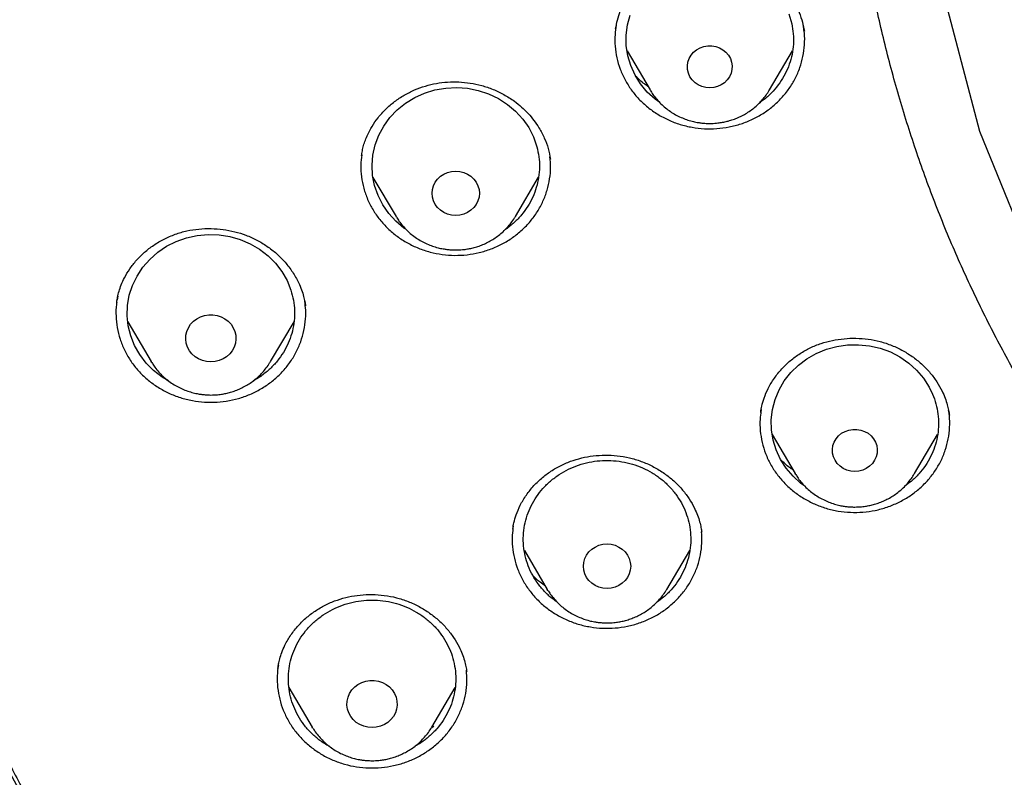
# Model space of a CAD drawing. Header units: millimetres. Extents: x 8 to 1603, y 12 to 2556.
# Tile 74 of 121: x 743 to 760, y 2142 to 2155. Entities that reach past the tile are written whole.
import ezdxf

# ---------------------------------------------------------------- set-up
doc = ezdxf.new("R2010")
doc.units = ezdxf.units.MM

msp = doc.modelspace()

# ---------------------------------------------------------------- linework, layer by layer
at = {"color": 7, "linetype": 'Continuous', "lineweight": 30}
for p, q in [((753.416, 2154.605), (753.827, 2153.906)), ((755.967, 2153.906), (756.379, 2154.605)), ((748.863, 2152.341), (749.276, 2151.64)), ((751.416, 2151.64), (751.831, 2152.345)), ((751.416, 2151.64), (751.41, 2151.631)), ((744.293, 2150.215), (744.28, 2150.138)), ((744.274, 2150.099), (744.275, 2150.105)), ((747.651, 2150.063), (747.655, 2150.038)), ((744.471, 2149.75), (744.889, 2149.041)), ((747.029, 2149.041), (747.449, 2149.755)), ((744.899, 2149.025), (744.889, 2149.041)), ((755.812, 2148.127), (755.816, 2148.155)), ((755.819, 2148.181), (755.817, 2148.165)), ((759.187, 2148.102), (759.189, 2148.085)), ((756.015, 2147.732), (756.427, 2147.034)), ((758.566, 2147.034), (758.979, 2147.734)), ((756.437, 2147.017), (756.427, 2147.034)), ((758.566, 2147.034), (758.562, 2147.028)), ((751.367, 2146.036), (751.368, 2146.043)), ((754.749, 2146.003), (754.752, 2145.986)), ((751.576, 2145.656), (751.987, 2144.958)), ((754.127, 2144.958), (754.539, 2145.658)), ((751.997, 2144.941), (751.987, 2144.958)), ((754.127, 2144.958), (754.123, 2144.952)), ((747.159, 2143.544), (747.16, 2143.55)), ((750.539, 2143.506), (750.543, 2143.487)), ((747.357, 2143.202), (747.777, 2142.489)), ((749.917, 2142.489), (750.335, 2143.198)), ((747.788, 2142.472), (747.777, 2142.489)), ((749.952, 2142.503), (749.905, 2142.471))]:
    msp.add_line(p, q, dxfattribs=at)
at = {"color": 7, "linetype": 'Continuous', "lineweight": 30, "flags": 128}
for points in [[(760.978, 2169.777), (759.848, 2167.143), (759.077, 2164.398), (758.676, 2161.583), (758.652, 2158.744), (759.005, 2155.924), (759.729, 2153.167), (760.813, 2150.517), (762.241, 2148.015), (763.99, 2145.699), (766.032, 2143.606), (768.336, 2141.769), (770.866, 2140.216), (773.582, 2138.972), (776.442, 2138.055), (779.401, 2137.481), (779.401, 2137.481)], [(754.002, 2153.681), (753.918, 2153.74), (753.778, 2153.869), (753.657, 2154.014), (753.558, 2154.173), (753.481, 2154.343), (753.429, 2154.521), (753.401, 2154.703), (753.4, 2154.888), (753.424, 2155.071), (753.473, 2155.249)], [(756.313, 2155.272), (756.366, 2155.094), (756.366, 2155.094)], [(754.897, 2153.944), (754.825, 2153.95), (754.756, 2153.968), (754.691, 2153.998), (754.633, 2154.037), (754.583, 2154.086), (754.543, 2154.143), (754.515, 2154.205), (754.499, 2154.271), (754.496, 2154.339), (754.505, 2154.406), (754.528, 2154.47), (754.562, 2154.53), (754.607, 2154.583), (754.661, 2154.627), (754.723, 2154.662), (754.79, 2154.686), (754.861, 2154.698), (754.933, 2154.698), (755.004, 2154.686), (755.072, 2154.662), (755.133, 2154.627), (755.188, 2154.583), (755.233, 2154.53), (755.267, 2154.47), (755.289, 2154.406), (755.299, 2154.339), (755.295, 2154.271), (755.279, 2154.205), (755.251, 2154.143), (755.211, 2154.086), (755.162, 2154.037), (755.103, 2153.998), (755.038, 2153.968), (754.969, 2153.95), (754.897, 2153.944)], [(749.454, 2151.41), (749.419, 2151.432), (749.273, 2151.556), (749.146, 2151.696), (749.038, 2151.85), (748.954, 2152.016), (748.893, 2152.192), (748.857, 2152.373), (748.846, 2152.557), (748.861, 2152.741), (748.902, 2152.921), (748.967, 2153.095), (749.056, 2153.26), (749.166, 2153.412), (749.297, 2153.549), (749.446, 2153.669), (749.611, 2153.77), (749.788, 2153.849), (749.974, 2153.906), (750.167, 2153.94), (750.363, 2153.95), (750.559, 2153.936), (750.751, 2153.898), (750.936, 2153.837), (751.111, 2153.754), (751.273, 2153.649), (751.419, 2153.526), (751.546, 2153.386), (751.653, 2153.232), (751.738, 2153.065), (751.799, 2152.89), (751.799, 2152.89)], [(750.346, 2151.657), (750.272, 2151.663), (750.201, 2151.681), (750.134, 2151.71), (750.074, 2151.75), (750.021, 2151.799), (749.979, 2151.856), (749.948, 2151.919), (749.929, 2151.986), (749.922, 2152.055), (749.929, 2152.124), (749.948, 2152.191), (749.979, 2152.254), (750.021, 2152.311), (750.074, 2152.36), (750.134, 2152.4), (750.201, 2152.429), (750.272, 2152.447), (750.346, 2152.453), (750.42, 2152.447), (750.491, 2152.429), (750.558, 2152.4), (750.618, 2152.36), (750.671, 2152.311), (750.713, 2152.254), (750.744, 2152.191), (750.763, 2152.124), (750.77, 2152.055), (750.763, 2151.986), (750.744, 2151.919), (750.713, 2151.856), (750.671, 2151.799), (750.618, 2151.75), (750.558, 2151.71), (750.491, 2151.681), (750.42, 2151.663), (750.346, 2151.657)], [(749.284, 2151.626), (749.277, 2151.638), (749.276, 2151.64)], [(745.199, 2148.696), (745.085, 2148.763), (744.933, 2148.88), (744.799, 2149.014), (744.685, 2149.164), (744.593, 2149.327), (744.523, 2149.499), (744.479, 2149.679), (744.46, 2149.862), (744.466, 2150.046), (744.498, 2150.228), (744.555, 2150.405), (744.636, 2150.573), (744.74, 2150.729), (744.864, 2150.872), (745.007, 2150.998), (745.167, 2151.105), (745.34, 2151.192), (745.523, 2151.257), (745.715, 2151.299), (745.91, 2151.317), (746.106, 2151.311), (746.299, 2151.281), (746.487, 2151.227), (746.666, 2151.151), (746.833, 2151.054), (746.984, 2150.937), (747.118, 2150.802), (747.233, 2150.653), (747.325, 2150.49), (747.394, 2150.317), (747.394, 2150.317)], [(745.959, 2149.034), (745.883, 2149.04), (745.809, 2149.058), (745.739, 2149.088), (745.676, 2149.128), (745.621, 2149.177), (745.576, 2149.235), (745.541, 2149.299), (745.519, 2149.368), (745.509, 2149.439), (745.513, 2149.511), (745.529, 2149.581), (745.557, 2149.647), (745.597, 2149.708), (745.647, 2149.762), (745.707, 2149.807), (745.774, 2149.842), (745.845, 2149.866), (745.921, 2149.878), (745.997, 2149.878), (746.072, 2149.866), (746.144, 2149.842), (746.211, 2149.807), (746.27, 2149.762), (746.321, 2149.708), (746.361, 2149.647), (746.389, 2149.581), (746.405, 2149.511), (746.408, 2149.439), (746.399, 2149.368), (746.376, 2149.299), (746.342, 2149.235), (746.297, 2149.177), (746.242, 2149.128), (746.178, 2149.088), (746.109, 2149.058), (746.035, 2149.04), (745.959, 2149.034)], [(756.601, 2146.808), (756.53, 2146.857), (756.389, 2146.985), (756.266, 2147.129), (756.165, 2147.287), (756.086, 2147.456), (756.031, 2147.633), (756.002, 2147.815), (755.998, 2147.999), (756.02, 2148.183), (756.067, 2148.362), (756.138, 2148.533), (756.233, 2148.695), (756.349, 2148.843), (756.485, 2148.976), (756.638, 2149.091), (756.806, 2149.187), (756.986, 2149.261), (757.174, 2149.312), (757.368, 2149.34), (757.565, 2149.343), (757.76, 2149.323), (757.95, 2149.279), (758.133, 2149.212), (758.305, 2149.123), (758.463, 2149.013), (758.604, 2148.886), (758.727, 2148.742), (758.828, 2148.584), (758.828, 2148.584)], [(757.496, 2147.072), (757.425, 2147.078), (757.355, 2147.096), (757.29, 2147.125), (757.232, 2147.165), (757.182, 2147.214), (757.142, 2147.271), (757.114, 2147.333), (757.098, 2147.399), (757.095, 2147.467), (757.105, 2147.534), (757.127, 2147.598), (757.161, 2147.658), (757.206, 2147.711), (757.26, 2147.755), (757.322, 2147.79), (757.389, 2147.814), (757.46, 2147.826), (757.532, 2147.826), (757.603, 2147.814), (757.671, 2147.79), (757.733, 2147.755), (757.787, 2147.711), (757.832, 2147.658), (757.866, 2147.598), (757.888, 2147.534), (757.898, 2147.467), (757.895, 2147.399), (757.879, 2147.333), (757.85, 2147.271), (757.811, 2147.214), (757.761, 2147.165), (757.702, 2147.125), (757.638, 2147.096), (757.568, 2147.078), (757.496, 2147.072)], [(753.057, 2144.975), (752.983, 2144.981), (752.912, 2144.999), (752.845, 2145.029), (752.785, 2145.068), (752.732, 2145.118), (752.69, 2145.174), (752.659, 2145.237), (752.64, 2145.304), (752.633, 2145.373), (752.64, 2145.443), (752.659, 2145.51), (752.69, 2145.573), (752.732, 2145.629), (752.785, 2145.679), (752.845, 2145.718), (752.912, 2145.748), (752.983, 2145.766), (753.057, 2145.772), (753.13, 2145.766), (753.202, 2145.748), (753.269, 2145.718), (753.329, 2145.679), (753.382, 2145.629), (753.424, 2145.573), (753.455, 2145.51), (753.474, 2145.443), (753.481, 2145.373), (753.474, 2145.304), (753.455, 2145.237), (753.424, 2145.174), (753.382, 2145.118), (753.329, 2145.068), (753.269, 2145.029), (753.202, 2144.999), (753.13, 2144.981), (753.057, 2144.975)], [(748.847, 2142.482), (748.771, 2142.488), (748.697, 2142.506), (748.628, 2142.535), (748.564, 2142.576), (748.509, 2142.625), (748.464, 2142.683), (748.43, 2142.747), (748.407, 2142.815), (748.398, 2142.887), (748.401, 2142.958), (748.417, 2143.028), (748.445, 2143.095), (748.485, 2143.156), (748.536, 2143.21), (748.595, 2143.255), (748.662, 2143.29), (748.734, 2143.314), (748.809, 2143.326), (748.885, 2143.326), (748.96, 2143.314), (749.032, 2143.29), (749.099, 2143.255), (749.158, 2143.21), (749.209, 2143.156), (749.249, 2143.095), (749.277, 2143.028), (749.293, 2142.958), (749.297, 2142.887), (749.287, 2142.815), (749.265, 2142.747), (749.23, 2142.683), (749.185, 2142.625), (749.13, 2142.576), (749.067, 2142.535), (748.997, 2142.506), (748.923, 2142.488), (748.847, 2142.482)]]:
    msp.add_lwpolyline(points, dxfattribs=at)
at = {"color": 7, "linetype": 'Continuous', "lineweight": 30}
msp.add_arc((778.317, 2160.873), 40.765, 179.6357, 216.697, dxfattribs=at)
for points, knots in [([(782.801, 2206.652), (782.595, 2206.652), (782.196, 2206.651), (781.616, 2206.647), (781.073, 2206.64), (780.567, 2206.632), (780.102, 2206.623), (779.676, 2206.612), (779.289, 2206.602), (778.938, 2206.591), (778.606, 2206.58), (778.286, 2206.569), (777.964, 2206.556), (777.645, 2206.543), (777.324, 2206.529), (777, 2206.514), (776.387, 2206.484), (775.486, 2206.434), (774.297, 2206.355), (772.795, 2206.241), (770.984, 2206.077), (768.865, 2205.845), (767.034, 2205.61), (765.488, 2205.388), (764.225, 2205.191), (762.964, 2204.981), (761.707, 2204.752), (760.464, 2204.494), (759.237, 2204.207), (758.027, 2203.891), (756.827, 2203.539), (755.808, 2203.205), (754.964, 2202.904), (754.29, 2202.648), (753.613, 2202.375), (752.927, 2202.08), (752.291, 2201.788), (751.709, 2201.505), (751.193, 2201.241), (750.776, 2201.019), (750.459, 2200.844), (750.236, 2200.718), (750.018, 2200.592), (749.808, 2200.469), (749.621, 2200.357), (749.465, 2200.262), (749.345, 2200.189), (749.248, 2200.128), (749.154, 2200.069), (749.044, 2200), (748.908, 2199.913), (748.746, 2199.808), (748.56, 2199.685), (748.184, 2199.433), (747.642, 2199.052), (746.982, 2198.557), (746.379, 2198.074), (745.825, 2197.604), (745.294, 2197.127), (744.698, 2196.56), (744.044, 2195.891), (743.342, 2195.11), (742.675, 2194.305), (742.044, 2193.477), (741.449, 2192.628), (740.889, 2191.759), (740.364, 2190.871), (739.873, 2189.963), (739.416, 2189.039), (738.993, 2188.1), (738.603, 2187.149), (738.213, 2186.107), (737.831, 2184.972), (737.465, 2183.743), (737.139, 2182.503), (736.849, 2181.256), (736.595, 2180.004), (736.317, 2178.508), (736.025, 2176.767), (735.734, 2174.78), (735.48, 2172.741), (735.265, 2170.65), (735.093, 2168.509), (734.967, 2166.365), (734.888, 2164.218), (734.856, 2162.109), (734.867, 2160.037), (734.919, 2158.004), (735.012, 2155.972), (735.147, 2153.943), (735.324, 2151.916), (735.532, 2150), (735.764, 2148.195), (736.013, 2146.501), (736.292, 2144.812), (736.536, 2143.492), (736.725, 2142.536), (736.852, 2141.933), (736.991, 2141.312), (737.145, 2140.667), (737.288, 2140.105), (737.413, 2139.642), (737.511, 2139.291), (737.607, 2138.961), (737.693, 2138.673), (737.769, 2138.423), (737.837, 2138.211), (737.898, 2138.007), (737.94, 2137.874), (737.96, 2137.81)], [0, 0, 0, 0, 0.005855, 0.011353, 0.016497, 0.021285, 0.025718, 0.029728, 0.033397, 0.036724, 0.03971, 0.042835, 0.045834, 0.048859, 0.051908, 0.054982, 0.058082, 0.069333, 0.080646, 0.09196, 0.112162, 0.132364, 0.152567, 0.164689, 0.176816, 0.18895, 0.201086, 0.213213, 0.22512, 0.237023, 0.24892, 0.260816, 0.267695, 0.274573, 0.281484, 0.288617, 0.296013, 0.301599, 0.30724, 0.312708, 0.315218, 0.317686, 0.32011, 0.32249, 0.324721, 0.326406, 0.327759, 0.328783, 0.329724, 0.330984, 0.332537, 0.334402, 0.33658, 0.338996, 0.347527, 0.355802, 0.362985, 0.370041, 0.376994, 0.38385, 0.394142, 0.404443, 0.414732, 0.424995, 0.435224, 0.445451, 0.455687, 0.465941, 0.47622, 0.486497, 0.49676, 0.507016, 0.51988, 0.532745, 0.545612, 0.558475, 0.571324, 0.584175, 0.604388, 0.624608, 0.644827, 0.666478, 0.688122, 0.70977, 0.731418, 0.753066, 0.773566, 0.794066, 0.814566, 0.835065, 0.85556, 0.876068, 0.893301, 0.910535, 0.927768, 0.944993, 0.951054, 0.957184, 0.963574, 0.970236, 0.977171, 0.981035, 0.984698, 0.988143, 0.991371, 0.993754, 0.996, 0.998079, 1, 1, 1, 1]), ([(785.98, 2118.178), (786.238, 2118.197), (786.754, 2118.234), (787.527, 2118.305), (788.299, 2118.387), (789.173, 2118.496), (790.147, 2118.636), (791.221, 2118.815), (792.291, 2119.02), (793.258, 2119.227), (794.123, 2119.431), (794.887, 2119.624), (795.648, 2119.83), (796.514, 2120.08), (797.483, 2120.382), (798.552, 2120.743), (799.611, 2121.129), (800.597, 2121.516), (801.509, 2121.897), (802.35, 2122.268), (803.183, 2122.655), (804.042, 2123.076), (804.924, 2123.532), (805.829, 2124.025), (806.723, 2124.538), (807.605, 2125.072), (808.475, 2125.626), (809.396, 2126.242), (810.365, 2126.926), (811.376, 2127.684), (812.364, 2128.47), (813.238, 2129.207), (814.003, 2129.884), (814.665, 2130.496), (815.315, 2131.12), (815.977, 2131.784), (816.65, 2132.489), (817.33, 2133.236), (817.992, 2133.998), (818.637, 2134.776), (819.262, 2135.569), (819.915, 2136.438), (820.587, 2137.385), (821.274, 2138.414), (821.93, 2139.463), (822.495, 2140.43), (822.978, 2141.307), (823.388, 2142.09), (823.781, 2142.882), (824.172, 2143.714), (824.559, 2144.588), (824.937, 2145.504), (825.294, 2146.43), (825.628, 2147.365), (825.939, 2148.308), (826.249, 2149.33), (826.55, 2150.433), (826.836, 2151.618), (827.085, 2152.812), (827.278, 2153.9), (827.425, 2154.878), (827.536, 2155.744), (827.627, 2156.614), (827.703, 2157.521), (827.76, 2158.466), (827.795, 2159.448), (827.805, 2160.432), (827.791, 2161.418), (827.752, 2162.405), (827.685, 2163.466), (827.58, 2164.6), (827.432, 2165.808), (827.247, 2167.012), (827.046, 2168.098), (826.84, 2169.067), (826.639, 2169.919), (826.42, 2170.768), (826.172, 2171.647), (825.892, 2172.557), (825.579, 2173.494), (825.242, 2174.426), (824.882, 2175.352), (824.498, 2176.271), (824.06, 2177.252), (823.562, 2178.29), (822.997, 2179.383), (822.398, 2180.461), (821.825, 2181.424), (821.29, 2182.274), (820.801, 2183.016), (820.294, 2183.748), (819.75, 2184.501), (819.167, 2185.273), (818.541, 2186.06), (817.895, 2186.834), (817.228, 2187.596), (816.542, 2188.344), (815.784, 2189.133), (814.948, 2189.957), (814.03, 2190.813), (813.085, 2191.644), (812.205, 2192.375), (811.401, 2193.01), (810.678, 2193.558), (809.942, 2194.092), (809.163, 2194.633), (808.341, 2195.179), (807.473, 2195.728), (806.59, 2196.258), (805.693, 2196.769), (804.782, 2197.261), (803.789, 2197.77), (802.71, 2198.288), (801.542, 2198.81), (800.357, 2199.3), (799.27, 2199.716), (798.287, 2200.065), (797.412, 2200.357), (796.53, 2200.632), (795.604, 2200.901), (794.636, 2201.16), (793.624, 2201.408), (792.604, 2201.633), (791.577, 2201.837), (790.544, 2202.018), (789.428, 2202.189), (788.227, 2202.342), (786.941, 2202.472), (785.651, 2202.566), (784.479, 2202.62), (783.428, 2202.644), (782.499, 2202.647), (781.57, 2202.632), (780.602, 2202.598), (779.596, 2202.542), (778.554, 2202.46), (777.513, 2202.356), (776.472, 2202.229), (775.433, 2202.078), (774.32, 2201.892), (773.133, 2201.664), (771.874, 2201.386), (770.623, 2201.073), (769.498, 2200.76), (768.498, 2200.455), (767.62, 2200.169), (766.748, 2199.866), (765.847, 2199.533), (764.918, 2199.167), (763.963, 2198.766), (763.017, 2198.344), (762.08, 2197.9), (761.153, 2197.435), (760.168, 2196.913), (759.128, 2196.328), (758.038, 2195.674), (756.968, 2194.99), (756.016, 2194.344), (755.18, 2193.746), (754.453, 2193.203), (753.737, 2192.646), (753.004, 2192.051), (752.256, 2191.417), (751.497, 2190.742), (750.752, 2190.049), (750.025, 2189.339), (749.314, 2188.612), (748.568, 2187.812), (747.793, 2186.937), (746.995, 2185.981), (746.225, 2185.003), (745.584, 2184.136), (745.06, 2183.392), (744.643, 2182.777), (744.237, 2182.155), (743.789, 2181.441), (743.306, 2180.634), (742.794, 2179.728), (742.306, 2178.811), (741.884, 2177.967), (741.522, 2177.202), (741.213, 2176.517), (740.917, 2175.827), (740.593, 2175.032), (740.249, 2174.129), (739.893, 2173.116), (739.563, 2172.093), (739.294, 2171.172), (739.074, 2170.355), (738.897, 2169.644), (738.733, 2168.931), (738.562, 2168.118), (738.39, 2167.206), (738.227, 2166.193), (738.089, 2165.175), (737.988, 2164.247), (737.916, 2163.413), (737.866, 2162.67), (737.83, 2161.927), (737.804, 2161.076), (737.797, 2160.117), (737.818, 2159.05), (737.867, 2157.983), (737.941, 2156.982), (738.032, 2156.048), (738.137, 2155.18), (738.26, 2154.315), (738.408, 2153.415), (738.584, 2152.483), (738.791, 2151.52), (739.022, 2150.56), (739.277, 2149.604), (739.556, 2148.652), (739.882, 2147.634), (740.261, 2146.552), (740.7, 2145.409), (741.175, 2144.278), (741.637, 2143.264), (742.075, 2142.366), (742.478, 2141.58), (742.9, 2140.801), (743.357, 2139.999), (743.851, 2139.174), (744.385, 2138.329), (744.941, 2137.495), (745.519, 2136.672), (746.118, 2135.86), (746.784, 2135.001), (747.522, 2134.099), (748.34, 2133.157), (749.187, 2132.237), (749.979, 2131.424), (750.708, 2130.712), (751.366, 2130.096), (752.038, 2129.493), (752.752, 2128.877), (753.509, 2128.253), (754.311, 2127.622), (755.129, 2127.008), (755.964, 2126.411), (756.815, 2125.831), (757.746, 2125.228), (758.761, 2124.606), (759.864, 2123.971), (760.987, 2123.367), (761.977, 2122.868), (762.824, 2122.466), (763.523, 2122.147), (764.228, 2121.84), (765.034, 2121.505), (765.943, 2121.148), (766.96, 2120.775), (767.986, 2120.426), (768.927, 2120.13), (769.778, 2119.88), (770.537, 2119.671), (771.301, 2119.475), (772.179, 2119.264), (773.173, 2119.047), (774.285, 2118.832), (775.404, 2118.643), (776.41, 2118.498), (777.299, 2118.388), (778.072, 2118.305), (778.846, 2118.234), (779.363, 2118.197), (779.621, 2118.178)], [0, 0, 0, 0, 0.002808, 0.005617, 0.008429, 0.011241, 0.015184, 0.019128, 0.023081, 0.027034, 0.029895, 0.032757, 0.035622, 0.038487, 0.042593, 0.046698, 0.050814, 0.054931, 0.05829, 0.061649, 0.065014, 0.068378, 0.072162, 0.075946, 0.079729, 0.083531, 0.087333, 0.091135, 0.095809, 0.100483, 0.105172, 0.109861, 0.11322, 0.116579, 0.119944, 0.123309, 0.127092, 0.130876, 0.134659, 0.138461, 0.142264, 0.146066, 0.150739, 0.155413, 0.160102, 0.164791, 0.16815, 0.17151, 0.174874, 0.178239, 0.182023, 0.185806, 0.18959, 0.193392, 0.197194, 0.200996, 0.20567, 0.210343, 0.215033, 0.219722, 0.223081, 0.22644, 0.229805, 0.23317, 0.236953, 0.240737, 0.24452, 0.248322, 0.252125, 0.255926, 0.2606, 0.265274, 0.269963, 0.274652, 0.278011, 0.28137, 0.284735, 0.2881, 0.291883, 0.295667, 0.29945, 0.303252, 0.307055, 0.310857, 0.31553, 0.320204, 0.324893, 0.329582, 0.332941, 0.336301, 0.339665, 0.34303, 0.346814, 0.350597, 0.354381, 0.358183, 0.361985, 0.365787, 0.370461, 0.375134, 0.379824, 0.384513, 0.387872, 0.391231, 0.394596, 0.397961, 0.401744, 0.405528, 0.409311, 0.413113, 0.416916, 0.420717, 0.425391, 0.430065, 0.434754, 0.439443, 0.442802, 0.446161, 0.449526, 0.452891, 0.456674, 0.460458, 0.464242, 0.468043, 0.471846, 0.475648, 0.480321, 0.484995, 0.489684, 0.494373, 0.497732, 0.501092, 0.504456, 0.507821, 0.511605, 0.515388, 0.519172, 0.522974, 0.526776, 0.530578, 0.535252, 0.539925, 0.544615, 0.549304, 0.552663, 0.556022, 0.559387, 0.562752, 0.566535, 0.570319, 0.574102, 0.577904, 0.581707, 0.585508, 0.590182, 0.594856, 0.599545, 0.604234, 0.607593, 0.610952, 0.614317, 0.617682, 0.621465, 0.625249, 0.629033, 0.632834, 0.636637, 0.640439, 0.645112, 0.649786, 0.654475, 0.659164, 0.661973, 0.664781, 0.667593, 0.670405, 0.674349, 0.678292, 0.682245, 0.686198, 0.68906, 0.691921, 0.694786, 0.697651, 0.701757, 0.705863, 0.709979, 0.714095, 0.716903, 0.719712, 0.722524, 0.725336, 0.729279, 0.733223, 0.737176, 0.741129, 0.74399, 0.746852, 0.749717, 0.752582, 0.756688, 0.760793, 0.764909, 0.769026, 0.772385, 0.775744, 0.779109, 0.782473, 0.786257, 0.790041, 0.793824, 0.797626, 0.801428, 0.80523, 0.809904, 0.814578, 0.819267, 0.823956, 0.827315, 0.830674, 0.834039, 0.837404, 0.841187, 0.844971, 0.848754, 0.852556, 0.856359, 0.860161, 0.864834, 0.869508, 0.874197, 0.878886, 0.882245, 0.885605, 0.888969, 0.892334, 0.896118, 0.899901, 0.903685, 0.907487, 0.911289, 0.915091, 0.919765, 0.924438, 0.929128, 0.933817, 0.936625, 0.939434, 0.942245, 0.945057, 0.949001, 0.952944, 0.956897, 0.96085, 0.963712, 0.966573, 0.969439, 0.972304, 0.976409, 0.980515, 0.984631, 0.988747, 0.991559, 0.99437, 0.997185, 1, 1, 1, 1]), ([(779.34, 2136.394), (778.99, 2136.443), (778.288, 2136.542), (777.244, 2136.745), (776.206, 2136.987), (775.178, 2137.273), (774.169, 2137.596), (773.184, 2137.955), (772.222, 2138.349), (771.277, 2138.78), (770.343, 2139.25), (769.425, 2139.758), (768.526, 2140.304), (767.654, 2140.884), (766.806, 2141.497), (765.99, 2142.141), (765.208, 2142.812), (764.462, 2143.507), (763.751, 2144.229), (763.07, 2144.982), (762.42, 2145.767), (761.802, 2146.583), (761.221, 2147.426), (760.676, 2148.294), (760.174, 2149.177), (759.715, 2150.072), (759.298, 2150.976), (758.92, 2151.898), (758.579, 2152.84), (758.277, 2153.801), (758.016, 2154.776), (757.8, 2155.759), (757.626, 2156.751), (757.497, 2157.745), (757.412, 2158.737), (757.373, 2159.723), (757.377, 2160.707), (757.426, 2161.694), (757.521, 2162.685), (757.662, 2163.677), (757.849, 2164.667), (758.082, 2165.65), (758.356, 2166.618), (758.67, 2167.566), (759.022, 2168.495), (759.415, 2169.411), (759.851, 2170.318), (760.328, 2171.214), (760.845, 2172.094), (761.401, 2172.951), (761.994, 2173.788), (762.622, 2174.597), (763.281, 2175.376), (763.968, 2176.123), (764.686, 2176.839), (765.439, 2177.529), (766.227, 2178.192), (767.051, 2178.827), (767.907, 2179.43), (768.791, 2180), (769.694, 2180.531), (770.612, 2181.023), (771.544, 2181.476), (772.497, 2181.893), (773.474, 2182.277), (774.473, 2182.626), (775.491, 2182.937), (776.519, 2183.208), (777.561, 2183.438), (778.607, 2183.627), (779.655, 2183.775), (780.699, 2183.879), (781.743, 2183.943), (782.795, 2183.964), (783.853, 2183.943), (784.916, 2183.879), (785.98, 2183.771), (787.04, 2183.62), (788.086, 2183.429), (789.114, 2183.2), (790.124, 2182.933), (791.124, 2182.628), (792.117, 2182.282), (793.1, 2181.896), (794.07, 2181.47), (795.018, 2181.009), (795.947, 2180.509), (796.849, 2179.977), (797.722, 2179.412), (798.561, 2178.819), (799.37, 2178.195), (800.155, 2177.537), (800.912, 2176.843), (801.643, 2176.114), (802.342, 2175.353), (803.008, 2174.563), (803.633, 2173.753), (804.218, 2172.926), (804.763, 2172.083), (805.272, 2171.219), (805.746, 2170.329), (806.185, 2169.416), (806.585, 2168.483), (806.942, 2167.537), (807.259, 2166.577), (807.531, 2165.609), (807.759, 2164.637), (807.942, 2163.665), (808.08, 2162.69), (808.175, 2161.706), (808.225, 2160.713), (808.23, 2159.711), (808.188, 2158.707), (808.101, 2157.703), (807.97, 2156.709), (807.796, 2155.73), (807.582, 2154.764), (807.326, 2153.806), (807.027, 2152.851), (806.685, 2151.903), (806.3, 2150.965), (805.874, 2150.044), (805.408, 2149.139), (804.904, 2148.257), (804.364, 2147.401), (803.792, 2146.573), (803.185, 2145.772), (802.54, 2144.991), (801.855, 2144.233), (801.131, 2143.498), (800.371, 2142.791), (799.578, 2142.113), (798.761, 2141.471), (797.923, 2140.866), (797.065, 2140.298), (796.182, 2139.762), (795.27, 2139.256), (794.331, 2138.782), (793.368, 2138.343), (792.388, 2137.943), (791.39, 2137.582), (790.393, 2137.261), (789.721, 2137.082), (789.394, 2136.995)], [0, 0, 0, 0, 0.007111, 0.014233, 0.021378, 0.028559, 0.035735, 0.042744, 0.049754, 0.056777, 0.063826, 0.071, 0.07815, 0.085287, 0.092425, 0.099606, 0.106655, 0.113671, 0.120666, 0.127652, 0.134763, 0.141884, 0.149029, 0.156211, 0.163388, 0.170396, 0.177406, 0.18443, 0.191479, 0.198653, 0.205803, 0.21294, 0.220078, 0.227259, 0.234309, 0.241325, 0.248319, 0.255305, 0.262416, 0.269538, 0.276683, 0.283864, 0.291041, 0.29805, 0.30506, 0.312083, 0.319132, 0.326306, 0.333456, 0.340594, 0.347731, 0.354912, 0.361962, 0.368978, 0.375972, 0.382958, 0.390069, 0.397191, 0.404336, 0.411517, 0.418694, 0.425703, 0.432713, 0.439736, 0.446785, 0.453959, 0.461109, 0.468246, 0.475384, 0.482565, 0.489615, 0.49663, 0.503625, 0.510611, 0.517722, 0.524844, 0.531989, 0.53917, 0.546347, 0.553355, 0.560365, 0.567389, 0.574438, 0.581612, 0.588762, 0.595899, 0.603037, 0.610218, 0.617267, 0.624283, 0.631278, 0.638264, 0.645375, 0.652496, 0.659641, 0.666823, 0.674, 0.681008, 0.688018, 0.695042, 0.702091, 0.709265, 0.716414, 0.723552, 0.73069, 0.737871, 0.74492, 0.751936, 0.758931, 0.765917, 0.773028, 0.780149, 0.787294, 0.794476, 0.801653, 0.808662, 0.815672, 0.822695, 0.829744, 0.836918, 0.844068, 0.851206, 0.858343, 0.865524, 0.872574, 0.87959, 0.886584, 0.89357, 0.900681, 0.907803, 0.914948, 0.922129, 0.929306, 0.936315, 0.943325, 0.950348, 0.957396, 0.964571, 0.971721, 0.978858, 0.985995, 0.993177, 1, 1, 1, 1]), ([(753.211, 2155.004), (753.221, 2155.055), (753.24, 2155.161), (753.293, 2155.322), (753.369, 2155.488), (753.474, 2155.654), (753.607, 2155.813), (753.763, 2155.955), (753.935, 2156.076), (754.116, 2156.174), (754.305, 2156.25), (754.497, 2156.302), (754.69, 2156.331), (754.882, 2156.34), (755.074, 2156.329), (755.268, 2156.297), (755.462, 2156.244), (755.654, 2156.169), (755.84, 2156.069), (756.015, 2155.945), (756.173, 2155.799), (756.31, 2155.637), (756.419, 2155.467), (756.502, 2155.295), (756.56, 2155.125), (756.581, 2155.013), (756.592, 2154.958)], [0, 0, 0, 0, 0.036311, 0.074729, 0.115308, 0.158121, 0.203158, 0.248263, 0.292381, 0.335448, 0.377414, 0.418263, 0.458024, 0.496727, 0.535497, 0.575371, 0.616356, 0.658474, 0.70179, 0.746146, 0.791337, 0.836538, 0.879972, 0.921644, 0.961636, 1, 1, 1, 1]), ([(753.222, 2155.068), (753.213, 2155.012), (753.193, 2154.886), (753.197, 2154.689), (753.228, 2154.482), (753.288, 2154.28), (753.375, 2154.087), (753.488, 2153.906), (753.625, 2153.741), (753.784, 2153.594), (753.962, 2153.468), (754.156, 2153.365), (754.363, 2153.286), (754.579, 2153.234), (754.8, 2153.208), (755.023, 2153.21), (755.244, 2153.239), (755.459, 2153.295), (755.664, 2153.377), (755.856, 2153.483), (756.032, 2153.612), (756.189, 2153.762), (756.323, 2153.929), (756.433, 2154.111), (756.516, 2154.306), (756.572, 2154.508), (756.598, 2154.716), (756.6, 2154.894), (756.582, 2155), (756.576, 2155.037)], [0, 0, 0, 0, 0.031011, 0.068953, 0.106895, 0.144837, 0.182779, 0.220721, 0.258663, 0.296605, 0.334547, 0.372489, 0.410432, 0.448374, 0.486316, 0.524258, 0.5622, 0.600142, 0.638084, 0.676026, 0.713968, 0.75191, 0.789852, 0.827794, 0.865737, 0.903679, 0.941621, 0.979563, 1, 1, 1, 1]), ([(756.366, 2155.094), (756.377, 2155.034), (756.398, 2154.912), (756.399, 2154.727), (756.375, 2154.544), (756.326, 2154.365), (756.252, 2154.193), (756.155, 2154.032), (756.036, 2153.885), (755.915, 2153.765), (755.826, 2153.704), (755.791, 2153.679)], [0, 0, 0, 0, 0.115217, 0.230434, 0.345651, 0.460868, 0.576085, 0.691302, 0.806518, 0.921735, 1, 1, 1, 1]), ([(753.789, 2153.971), (753.768, 2153.985), (753.687, 2154.039), (753.619, 2154.106), (753.569, 2154.155)], [0, 0, 0, 0, 0.263602, 1, 1, 1, 1]), ([(748.658, 2152.724), (748.662, 2152.754), (748.67, 2152.81), (748.694, 2152.909), (748.727, 2153.009), (748.775, 2153.125), (748.848, 2153.262), (748.954, 2153.415), (749.089, 2153.565), (749.247, 2153.701), (749.421, 2153.817), (749.606, 2153.91), (749.799, 2153.981), (749.998, 2154.028), (750.199, 2154.052), (750.402, 2154.053), (750.607, 2154.033), (750.814, 2153.989), (751.017, 2153.921), (751.214, 2153.827), (751.384, 2153.718), (751.528, 2153.602), (751.646, 2153.486), (751.75, 2153.361), (751.85, 2153.215), (751.937, 2153.047), (752.007, 2152.859), (752.032, 2152.732), (752.044, 2152.669)], [0, 0, 0, 0, 0.02558, 0.0475391, 0.0694849, 0.0937854, 0.1298614, 0.1701885, 0.2143707, 0.2587806, 0.3025592, 0.3456458, 0.388007, 0.4296583, 0.4706346, 0.5115218, 0.5532851, 0.5959465, 0.6395261, 0.6840887, 0.7294955, 0.7639544, 0.7986954, 0.8331327, 0.8671824, 0.9120104, 0.956292, 1, 1, 1, 1]), ([(753.829, 2153.905), (753.845, 2153.878), (753.881, 2153.82), (753.946, 2153.738), (754.021, 2153.658), (754.103, 2153.585), (754.191, 2153.519), (754.284, 2153.462), (754.381, 2153.414), (754.48, 2153.375), (754.577, 2153.346), (754.663, 2153.327), (754.74, 2153.316), (754.815, 2153.308), (754.868, 2153.307), (754.897, 2153.306)], [0, 0, 0, 0, 0.075363, 0.161174, 0.247006, 0.332798, 0.418446, 0.503773, 0.588449, 0.671779, 0.751963, 0.824754, 0.876135, 0.932845, 1, 1, 1, 1]), ([(754.897, 2153.306), (754.937, 2153.308), (754.994, 2153.309), (755.077, 2153.319), (755.148, 2153.33), (755.232, 2153.35), (755.319, 2153.377), (755.408, 2153.412), (755.496, 2153.455), (755.583, 2153.506), (755.668, 2153.566), (755.748, 2153.633), (755.823, 2153.708), (755.891, 2153.791), (755.938, 2153.857), (755.96, 2153.897), (755.965, 2153.906)], [0, 0, 0, 0, 0.093067, 0.131366, 0.194902, 0.261058, 0.33217, 0.406531, 0.48345, 0.562376, 0.642922, 0.724804, 0.807813, 0.891799, 0.976656, 1, 1, 1, 1]), ([(751.799, 2152.89), (751.813, 2152.83), (751.841, 2152.71), (751.85, 2152.525), (751.835, 2152.34), (751.794, 2152.16), (751.729, 2151.985), (751.64, 2151.82), (751.529, 2151.667), (751.397, 2151.531), (751.296, 2151.444), (751.237, 2151.408), (751.232, 2151.405)], [0, 0, 0, 0, 0.110143, 0.220285, 0.330428, 0.440571, 0.550713, 0.660856, 0.770999, 0.881141, 0.991284, 1, 1, 1, 1]), ([(748.661, 2152.746), (748.655, 2152.684), (748.64, 2152.552), (748.654, 2152.35), (748.694, 2152.144), (748.764, 2151.945), (748.86, 2151.756), (748.982, 2151.58), (749.127, 2151.421), (749.293, 2151.281), (749.477, 2151.163), (749.676, 2151.068), (749.886, 2150.998), (750.104, 2150.955), (750.327, 2150.939), (750.549, 2150.95), (750.768, 2150.989), (750.98, 2151.054), (751.182, 2151.144), (751.368, 2151.259), (751.538, 2151.395), (751.687, 2151.551), (751.813, 2151.724), (751.913, 2151.911), (751.988, 2152.109), (752.033, 2152.314), (752.052, 2152.515), (752.04, 2152.646), (752.035, 2152.708)], [0, 0, 0, 0, 0.034822, 0.073604, 0.112386, 0.151168, 0.18995, 0.228732, 0.267514, 0.306296, 0.345078, 0.38386, 0.422641, 0.461423, 0.500205, 0.538987, 0.577769, 0.616551, 0.655333, 0.694115, 0.732897, 0.771679, 0.810461, 0.849243, 0.888025, 0.926807, 0.965589, 1, 1, 1, 1]), ([(749.285, 2151.626), (749.3, 2151.603), (749.333, 2151.549), (749.395, 2151.471), (749.47, 2151.391), (749.552, 2151.318), (749.64, 2151.253), (749.733, 2151.196), (749.83, 2151.147), (749.929, 2151.108), (750.026, 2151.079), (750.112, 2151.061), (750.189, 2151.049), (750.264, 2151.041), (750.317, 2151.04), (750.346, 2151.04)], [0, 0, 0, 0, 0.064642, 0.151447, 0.238275, 0.325062, 0.411703, 0.498019, 0.583677, 0.667973, 0.749087, 0.822722, 0.874699, 0.932067, 1, 1, 1, 1]), ([(750.346, 2151.04), (750.386, 2151.041), (750.442, 2151.042), (750.526, 2151.052), (750.597, 2151.064), (750.681, 2151.084), (750.768, 2151.11), (750.856, 2151.145), (750.945, 2151.188), (751.032, 2151.24), (751.116, 2151.299), (751.196, 2151.367), (751.271, 2151.442), (751.339, 2151.524), (751.385, 2151.588), (751.406, 2151.625), (751.409, 2151.631)], [0, 0, 0, 0, 0.093759, 0.132343, 0.196351, 0.262999, 0.334639, 0.409554, 0.487044, 0.566558, 0.647703, 0.730193, 0.81382, 0.89843, 0.983918, 1, 1, 1, 1]), ([(744.272, 2150.105), (744.277, 2150.135), (744.288, 2150.197), (744.313, 2150.302), (744.353, 2150.419), (744.416, 2150.556), (744.504, 2150.705), (744.625, 2150.859), (744.768, 2151.002), (744.934, 2151.13), (745.119, 2151.239), (745.319, 2151.325), (745.529, 2151.386), (745.744, 2151.419), (745.961, 2151.427), (746.177, 2151.411), (746.386, 2151.371), (746.59, 2151.308), (746.784, 2151.221), (746.968, 2151.11), (747.139, 2150.977), (747.292, 2150.822), (747.425, 2150.648), (747.522, 2150.479), (747.585, 2150.33), (747.621, 2150.215), (747.643, 2150.119), (747.652, 2150.065), (747.656, 2150.041)], [0, 0, 0, 0, 0.023092, 0.048386, 0.076107, 0.105976, 0.147028, 0.189101, 0.232219, 0.276407, 0.321637, 0.366883, 0.411715, 0.456189, 0.50031, 0.544031, 0.587287, 0.630165, 0.673541, 0.717595, 0.762366, 0.80789, 0.854186, 0.900849, 0.932232, 0.959222, 0.98176, 1, 1, 1, 1]), ([(747.394, 2150.317), (747.411, 2150.258), (747.444, 2150.139), (747.462, 2149.954), (747.456, 2149.77), (747.424, 2149.587), (747.367, 2149.41), (747.286, 2149.242), (747.182, 2149.085), (747.057, 2148.942), (746.912, 2148.817), (746.798, 2148.734), (746.73, 2148.7), (746.719, 2148.695)], [0, 0, 0, 0, 0.098184, 0.196367, 0.294551, 0.392734, 0.490918, 0.589101, 0.687285, 0.785468, 0.883652, 0.981835, 1, 1, 1, 1]), ([(744.274, 2150.102), (744.271, 2150.09), (744.256, 2150.009), (744.257, 2149.856), (744.276, 2149.647), (744.328, 2149.443), (744.406, 2149.247), (744.511, 2149.062), (744.641, 2148.892), (744.793, 2148.739), (744.966, 2148.606), (745.155, 2148.495), (745.358, 2148.409), (745.572, 2148.348), (745.792, 2148.314), (746.015, 2148.307), (746.237, 2148.328), (746.454, 2148.375), (746.662, 2148.449), (746.859, 2148.548), (747.04, 2148.67), (747.203, 2148.813), (747.345, 2148.975), (747.462, 2149.153), (747.554, 2149.344), (747.619, 2149.545), (747.655, 2149.751), (747.664, 2149.946), (747.648, 2150.07), (747.641, 2150.124)], [0, 0, 0, 0, 0.006992, 0.0455, 0.084007, 0.122515, 0.161023, 0.199531, 0.238039, 0.276546, 0.315054, 0.353562, 0.39207, 0.430578, 0.469086, 0.507593, 0.546101, 0.584609, 0.623117, 0.661625, 0.700132, 0.73864, 0.777148, 0.815656, 0.854164, 0.892672, 0.931179, 0.969687, 1, 1, 1, 1]), ([(755.81, 2148.134), (755.816, 2148.17), (755.83, 2148.252), (755.871, 2148.397), (755.943, 2148.566), (756.05, 2148.743), (756.184, 2148.911), (756.339, 2149.059), (756.511, 2149.186), (756.695, 2149.289), (756.89, 2149.368), (757.093, 2149.423), (757.303, 2149.454), (757.518, 2149.462), (757.735, 2149.445), (757.951, 2149.403), (758.162, 2149.333), (758.362, 2149.238), (758.546, 2149.121), (758.709, 2148.986), (758.85, 2148.838), (758.969, 2148.679), (759.055, 2148.527), (759.115, 2148.388), (759.153, 2148.272), (759.177, 2148.169), (759.186, 2148.111), (759.19, 2148.083)], [0, 0, 0, 0, 0.027537, 0.0618, 0.103055, 0.149598, 0.195864, 0.241417, 0.286197, 0.330194, 0.373443, 0.416163, 0.45926, 0.502862, 0.546982, 0.591667, 0.636884, 0.682314, 0.727538, 0.771613, 0.814565, 0.856454, 0.897333, 0.927093, 0.954309, 0.978535, 1, 1, 1, 1]), ([(744.901, 2149.024), (744.914, 2149.003), (744.947, 2148.95), (745.008, 2148.873), (745.082, 2148.792), (745.164, 2148.72), (745.252, 2148.654), (745.346, 2148.597), (745.443, 2148.549), (745.542, 2148.51), (745.639, 2148.481), (745.725, 2148.462), (745.802, 2148.451), (745.877, 2148.443), (745.93, 2148.442), (745.959, 2148.441)], [0, 0, 0, 0, 0.0615283, 0.1486229, 0.2357394, 0.3228152, 0.409745, 0.4963484, 0.582291, 0.6668679, 0.7482517, 0.8221317, 0.8742821, 0.9318406, 1, 1, 1, 1]), ([(745.959, 2148.441), (745.999, 2148.442), (746.055, 2148.444), (746.139, 2148.454), (746.21, 2148.465), (746.294, 2148.485), (746.381, 2148.512), (746.469, 2148.547), (746.558, 2148.59), (746.645, 2148.641), (746.729, 2148.701), (746.809, 2148.768), (746.884, 2148.843), (746.952, 2148.926), (747, 2148.992), (747.022, 2149.032), (747.027, 2149.041)], [0, 0, 0, 0, 0.0930538, 0.131348, 0.1948749, 0.2610219, 0.3321238, 0.4064748, 0.483383, 0.5622988, 0.6428336, 0.7247037, 0.8077016, 0.8916764, 0.976521, 1, 1, 1, 1]), ([(758.828, 2148.584), (758.856, 2148.528), (758.912, 2148.417), (758.965, 2148.238), (758.995, 2148.056), (758.999, 2147.871), (758.977, 2147.687), (758.93, 2147.508), (758.858, 2147.335), (758.764, 2147.173), (758.647, 2147.025), (758.521, 2146.9), (758.428, 2146.833), (758.388, 2146.804)], [0, 0, 0, 0, 0.092733, 0.185467, 0.2782, 0.370933, 0.463666, 0.5564, 0.649133, 0.741866, 0.834599, 0.927333, 1, 1, 1, 1]), ([(755.815, 2148.154), (755.808, 2148.105), (755.792, 2147.988), (755.798, 2147.799), (755.831, 2147.591), (755.893, 2147.39), (755.983, 2147.198), (756.098, 2147.019), (756.237, 2146.855), (756.398, 2146.71), (756.578, 2146.586), (756.773, 2146.485), (756.981, 2146.408), (757.197, 2146.358), (757.419, 2146.335), (757.642, 2146.339), (757.862, 2146.37), (758.076, 2146.429), (758.281, 2146.513), (758.472, 2146.621), (758.646, 2146.752), (758.8, 2146.903), (758.932, 2147.072), (759.04, 2147.255), (759.121, 2147.451), (759.175, 2147.654), (759.198, 2147.862), (759.199, 2148.034), (759.181, 2148.134), (759.175, 2148.165)], [0, 0, 0, 0, 0.026814, 0.06505, 0.103287, 0.141524, 0.17976, 0.217997, 0.256234, 0.294471, 0.332707, 0.370944, 0.409181, 0.447417, 0.485654, 0.523891, 0.562128, 0.600364, 0.638601, 0.676838, 0.715074, 0.753311, 0.791548, 0.829784, 0.868021, 0.906258, 0.944495, 0.982731, 1, 1, 1, 1]), ([(751.368, 2146.042), (751.374, 2146.079), (751.388, 2146.16), (751.429, 2146.305), (751.501, 2146.474), (751.608, 2146.652), (751.743, 2146.819), (751.898, 2146.967), (752.07, 2147.093), (752.255, 2147.196), (752.45, 2147.274), (752.653, 2147.329), (752.863, 2147.36), (753.078, 2147.368), (753.296, 2147.351), (753.512, 2147.307), (753.723, 2147.237), (753.924, 2147.142), (754.108, 2147.024), (754.272, 2146.889), (754.414, 2146.741), (754.532, 2146.582), (754.619, 2146.429), (754.679, 2146.289), (754.717, 2146.173), (754.741, 2146.07), (754.75, 2146.011), (754.755, 2145.984)], [0, 0, 0, 0, 0.027534, 0.06179, 0.103036, 0.149567, 0.195821, 0.241363, 0.286132, 0.330119, 0.373362, 0.416076, 0.459167, 0.502763, 0.546876, 0.591555, 0.636767, 0.682191, 0.727409, 0.77148, 0.814426, 0.85631, 0.897186, 0.926945, 0.954184, 0.97846, 1, 1, 1, 1]), ([(752.161, 2144.732), (752.137, 2144.748), (752.06, 2144.8), (751.946, 2144.907), (751.823, 2145.05), (751.721, 2145.209), (751.642, 2145.378), (751.588, 2145.556), (751.558, 2145.739), (751.554, 2145.923), (751.576, 2146.107), (751.623, 2146.287), (751.695, 2146.459), (751.79, 2146.621), (751.906, 2146.77), (752.043, 2146.903), (752.196, 2147.019), (752.365, 2147.114), (752.545, 2147.188), (752.734, 2147.24), (752.929, 2147.268), (753.125, 2147.271), (753.321, 2147.251), (753.512, 2147.206), (753.695, 2147.139), (753.868, 2147.05), (754.026, 2146.94), (754.168, 2146.812), (754.292, 2146.668), (754.356, 2146.561), (754.389, 2146.508)], [0, 0, 0, 0, 0.0163306, 0.0527628, 0.089195, 0.1256272, 0.1620594, 0.1984916, 0.2349238, 0.271356, 0.3077882, 0.3442204, 0.3806526, 0.4170848, 0.453517, 0.4899492, 0.5263814, 0.5628136, 0.5992458, 0.635678, 0.6721102, 0.7085424, 0.7449746, 0.7814068, 0.817839, 0.8542712, 0.8907034, 0.9271356, 0.9635678, 1, 1, 1, 1]), ([(756.387, 2147.101), (756.367, 2147.114), (756.288, 2147.166), (756.221, 2147.231), (756.172, 2147.28)], [0, 0, 0, 0, 0.253962, 1, 1, 1, 1]), ([(756.438, 2147.017), (756.452, 2146.995), (756.484, 2146.943), (756.545, 2146.865), (756.62, 2146.785), (756.702, 2146.712), (756.79, 2146.647), (756.883, 2146.59), (756.98, 2146.542), (757.079, 2146.503), (757.177, 2146.474), (757.262, 2146.455), (757.339, 2146.443), (757.414, 2146.436), (757.467, 2146.435), (757.496, 2146.434)], [0, 0, 0, 0, 0.06138, 0.148488, 0.235618, 0.322708, 0.409651, 0.496269, 0.582225, 0.666815, 0.748212, 0.822103, 0.874262, 0.93183, 1, 1, 1, 1]), ([(757.496, 2146.434), (757.536, 2146.435), (757.593, 2146.437), (757.676, 2146.446), (757.747, 2146.458), (757.831, 2146.478), (757.918, 2146.505), (758.007, 2146.54), (758.096, 2146.583), (758.183, 2146.634), (758.267, 2146.694), (758.347, 2146.761), (758.422, 2146.836), (758.49, 2146.918), (758.536, 2146.983), (758.558, 2147.021), (758.561, 2147.028)], [0, 0, 0, 0, 0.093531, 0.132022, 0.195874, 0.262361, 0.333827, 0.40856, 0.485862, 0.565183, 0.646131, 0.728421, 0.811845, 0.89625, 0.98153, 1, 1, 1, 1]), ([(754.389, 2146.508), (754.417, 2146.452), (754.472, 2146.341), (754.526, 2146.162), (754.556, 2145.98), (754.56, 2145.795), (754.538, 2145.611), (754.491, 2145.431), (754.419, 2145.259), (754.324, 2145.097), (754.207, 2144.949), (754.082, 2144.823), (753.989, 2144.757), (753.948, 2144.728)], [0, 0, 0, 0, 0.0927333, 0.1854665, 0.2781998, 0.3709331, 0.4636663, 0.5563996, 0.6491329, 0.7418661, 0.8345994, 0.9273327, 1, 1, 1, 1]), ([(751.378, 2146.097), (751.37, 2146.042), (751.352, 2145.918), (751.359, 2145.722), (751.392, 2145.515), (751.454, 2145.314), (751.543, 2145.122), (751.659, 2144.943), (751.798, 2144.779), (751.959, 2144.634), (752.138, 2144.51), (752.333, 2144.408), (752.541, 2144.332), (752.758, 2144.282), (752.979, 2144.259), (753.202, 2144.263), (753.423, 2144.294), (753.637, 2144.353), (753.841, 2144.437), (754.032, 2144.545), (754.206, 2144.676), (754.361, 2144.827), (754.493, 2144.996), (754.601, 2145.179), (754.682, 2145.374), (754.735, 2145.578), (754.761, 2145.785), (754.754, 2145.923), (754.751, 2145.992)], [0, 0, 0, 0, 0.030881, 0.069674, 0.108466, 0.147259, 0.186051, 0.224844, 0.263636, 0.302429, 0.341221, 0.380014, 0.418806, 0.457598, 0.496391, 0.535183, 0.573976, 0.612768, 0.651561, 0.690353, 0.729146, 0.767938, 0.806731, 0.845523, 0.884316, 0.923108, 0.961901, 1, 1, 1, 1]), ([(751.952, 2145.018), (751.92, 2145.04), (751.839, 2145.096), (751.771, 2145.164), (751.73, 2145.205)], [0, 0, 0, 0, 0.395622, 1, 1, 1, 1]), ([(751.999, 2144.941), (752.012, 2144.919), (752.045, 2144.866), (752.106, 2144.789), (752.181, 2144.709), (752.262, 2144.636), (752.35, 2144.571), (752.444, 2144.514), (752.541, 2144.466), (752.64, 2144.427), (752.737, 2144.397), (752.823, 2144.379), (752.9, 2144.367), (752.975, 2144.36), (753.028, 2144.359), (753.057, 2144.358)], [0, 0, 0, 0, 0.06138, 0.148488, 0.235618, 0.322708, 0.409651, 0.496269, 0.582225, 0.666815, 0.748212, 0.822103, 0.874262, 0.93183, 1, 1, 1, 1]), ([(753.057, 2144.358), (753.097, 2144.359), (753.153, 2144.361), (753.237, 2144.37), (753.308, 2144.382), (753.392, 2144.402), (753.479, 2144.429), (753.567, 2144.464), (753.656, 2144.507), (753.743, 2144.558), (753.827, 2144.617), (753.907, 2144.685), (753.982, 2144.76), (754.05, 2144.842), (754.097, 2144.907), (754.118, 2144.945), (754.122, 2144.952)], [0, 0, 0, 0, 0.093531, 0.132022, 0.195874, 0.262361, 0.333827, 0.40856, 0.485862, 0.565183, 0.646131, 0.728421, 0.811845, 0.89625, 0.98153, 1, 1, 1, 1]), ([(747.16, 2143.55), (747.164, 2143.574), (747.172, 2143.627), (747.194, 2143.722), (747.23, 2143.835), (747.293, 2143.98), (747.39, 2144.145), (747.522, 2144.313), (747.675, 2144.461), (747.845, 2144.588), (748.029, 2144.692), (748.223, 2144.772), (748.426, 2144.828), (748.636, 2144.861), (748.851, 2144.87), (749.068, 2144.855), (749.284, 2144.814), (749.494, 2144.746), (749.695, 2144.653), (749.88, 2144.537), (750.047, 2144.404), (750.191, 2144.256), (750.311, 2144.098), (750.4, 2143.946), (750.463, 2143.805), (750.503, 2143.687), (750.529, 2143.579), (750.539, 2143.515), (750.544, 2143.485)], [0, 0, 0, 0, 0.0185872, 0.0413444, 0.0684337, 0.0998153, 0.1463625, 0.1925399, 0.2379472, 0.2825983, 0.326534, 0.3698152, 0.4126319, 0.4558346, 0.499493, 0.5435452, 0.5879604, 0.6327588, 0.6779694, 0.7231428, 0.7672752, 0.8103494, 0.852403, 0.8934708, 0.9233662, 0.9511925, 0.9766723, 1, 1, 1, 1]), ([(748.091, 2142.141), (748.079, 2142.147), (748.009, 2142.181), (747.893, 2142.264), (747.749, 2142.389), (747.624, 2142.533), (747.52, 2142.69), (747.439, 2142.858), (747.382, 2143.035), (747.35, 2143.217), (747.344, 2143.402), (747.363, 2143.586), (747.408, 2143.766), (747.477, 2143.939), (747.57, 2144.102), (747.684, 2144.253), (747.819, 2144.388), (747.971, 2144.505), (748.138, 2144.603), (748.317, 2144.679), (748.506, 2144.733), (748.7, 2144.763), (748.896, 2144.769), (749.092, 2144.751), (749.284, 2144.709), (749.468, 2144.644), (749.641, 2144.556), (749.801, 2144.449), (749.945, 2144.322), (750.071, 2144.18), (750.137, 2144.074), (750.17, 2144.02)], [0, 0, 0, 0, 0.007353, 0.042805, 0.078257, 0.113708, 0.14916, 0.184612, 0.220063, 0.255515, 0.290967, 0.326418, 0.36187, 0.397322, 0.432773, 0.468225, 0.503677, 0.539128, 0.57458, 0.610032, 0.645483, 0.680935, 0.716387, 0.751838, 0.78729, 0.822742, 0.858193, 0.893645, 0.929097, 0.964548, 1, 1, 1, 1]), ([(750.17, 2144.02), (750.199, 2143.965), (750.256, 2143.854), (750.312, 2143.677), (750.344, 2143.495), (750.351, 2143.31), (750.331, 2143.126), (750.287, 2142.946), (750.217, 2142.773), (750.125, 2142.61), (750.01, 2142.459), (749.875, 2142.325), (749.743, 2142.219), (749.651, 2142.168), (749.615, 2142.148)], [0, 0, 0, 0, 0.085936, 0.171872, 0.257809, 0.343745, 0.429681, 0.515617, 0.601554, 0.68749, 0.773426, 0.859362, 0.945299, 1, 1, 1, 1]), ([(747.168, 2143.596), (747.159, 2143.534), (747.142, 2143.402), (747.151, 2143.199), (747.187, 2142.992), (747.252, 2142.792), (747.344, 2142.601), (747.461, 2142.423), (747.603, 2142.261), (747.766, 2142.118), (747.947, 2141.996), (748.143, 2141.897), (748.352, 2141.823), (748.569, 2141.775), (748.791, 2141.755), (749.014, 2141.762), (749.234, 2141.796), (749.448, 2141.857), (749.651, 2141.943), (749.84, 2142.054), (750.013, 2142.187), (750.165, 2142.34), (750.295, 2142.51), (750.4, 2142.695), (750.479, 2142.891), (750.529, 2143.095), (750.552, 2143.304), (750.543, 2143.443), (750.539, 2143.513)], [0, 0, 0, 0, 0.034899, 0.073503, 0.112108, 0.150712, 0.189317, 0.227921, 0.266525, 0.30513, 0.343734, 0.382339, 0.420943, 0.459547, 0.498152, 0.536756, 0.575361, 0.613965, 0.652569, 0.691174, 0.729778, 0.768383, 0.806987, 0.845591, 0.884196, 0.9228, 0.961404, 1, 1, 1, 1]), ([(747.789, 2142.472), (747.802, 2142.45), (747.835, 2142.397), (747.896, 2142.32), (747.971, 2142.24), (748.053, 2142.167), (748.141, 2142.102), (748.234, 2142.045), (748.331, 2141.997), (748.43, 2141.958), (748.527, 2141.929), (748.613, 2141.91), (748.69, 2141.898), (748.765, 2141.891), (748.818, 2141.89), (748.847, 2141.889)], [0, 0, 0, 0, 0.061193, 0.148319, 0.235466, 0.322573, 0.409534, 0.496168, 0.582142, 0.666749, 0.748162, 0.822068, 0.874237, 0.931816, 1, 1, 1, 1]), ([(748.847, 2141.889), (748.887, 2141.89), (748.944, 2141.892), (749.027, 2141.901), (749.098, 2141.913), (749.182, 2141.933), (749.269, 2141.96), (749.358, 2141.995), (749.446, 2142.038), (749.533, 2142.089), (749.618, 2142.148), (749.698, 2142.216), (749.772, 2142.291), (749.84, 2142.373), (749.888, 2142.439), (749.91, 2142.478), (749.914, 2142.486)], [0, 0, 0, 0, 0.09324, 0.131611, 0.195264, 0.261544, 0.332788, 0.407287, 0.484349, 0.563423, 0.644119, 0.726152, 0.809316, 0.893459, 0.978473, 1, 1, 1, 1])]:
    msp.add_open_spline(points, degree=3, knots=knots, dxfattribs=at)

doc.saveas('drawing.dxf')
